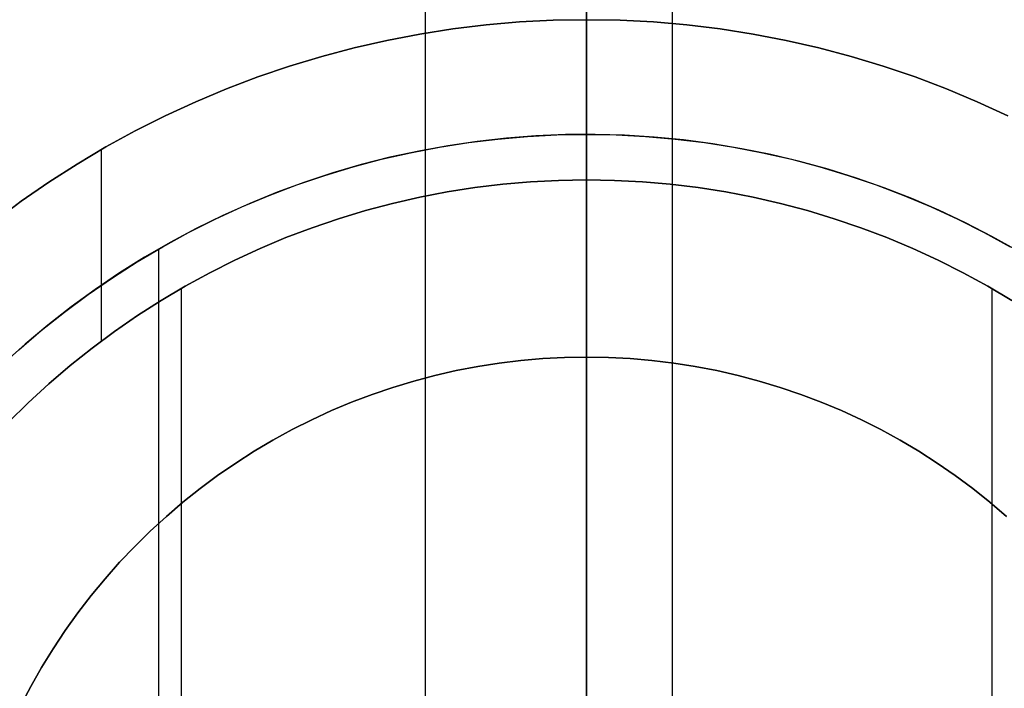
# Model space of a CAD drawing. Header units: millimetres. Extents: x 8926 to 10090, y -5004 to -3986.
# Tile 107 of 256: x 9500 to 9512, y -4350 to -4342. Entities that reach past the tile are written whole.
import ezdxf

# ---------------------------------------------------------------- set-up
doc = ezdxf.new("R2010")
doc.units = ezdxf.units.MM
for name, color, linetype in [('1', 7, 'Continuous'), ('COLOR EXT', 7, 'Continuous'), ('luz', 7, 'Continuous'), ('PLASTICO NEGRO', 7, 'Continuous')]:
    doc.layers.add(name, color=color, linetype=linetype)

msp = doc.modelspace()

# ---------------------------------------------------------------- linework, layer by layer
at = {"layer": '1', "color": 250, "true_color": 0x111111}
for p, q in [((9506.805, -4346.106, 107.478), (9506.805, -4333.503, 107.478)), ((9506.805, -4342.165, 145.478), (9506.805, -4334.578, 145.478)), ((9506.805, -4346.106, 105.128), (9506.805, -4339.488, 105.128)), ((9506.805, -4343.506, 39.307), (9506.805, -4339.57, 39.307)), ((9505.244, -4342.273, 145.478), (9504.858, -4342.334, 145.478)), ((9504.858, -4342.334, 251.51), (9505.244, -4342.273, 251.51)), ((9504.858, -4342.334, 198.494), (9505.244, -4342.273, 198.494)), ((9505.633, -4342.226, 145.478), (9505.244, -4342.273, 145.478)), ((9505.244, -4342.273, 251.51), (9505.633, -4342.226, 251.51)), ((9505.244, -4342.273, 198.494), (9505.633, -4342.226, 198.494)), ((9506.023, -4342.192, 145.478), (9505.633, -4342.226, 145.478)), ((9505.633, -4342.226, 251.51), (9506.023, -4342.192, 251.51)), ((9505.633, -4342.226, 198.494), (9506.023, -4342.192, 198.494)), ((9506.414, -4342.172, 145.478), (9506.023, -4342.192, 145.478)), ((9506.023, -4342.192, 251.51), (9506.414, -4342.172, 251.51)), ((9506.023, -4342.192, 198.494), (9506.414, -4342.172, 198.494)), ((9506.805, -4342.165, 145.478), (9506.414, -4342.172, 145.478)), ((9506.414, -4342.172, 251.51), (9506.805, -4342.165, 251.51)), ((9506.414, -4342.172, 198.494), (9506.805, -4342.165, 198.494)), ((9507.197, -4342.172, 145.478), (9506.805, -4342.165, 145.478)), ((9506.805, -4342.165, 145.478), (9506.805, -4342.165, 251.51)), ((9506.805, -4342.165, 251.51), (9507.197, -4342.172, 251.51)), ((9506.805, -4344.036, 251.51), (9506.805, -4342.165, 251.51)), ((9506.805, -4342.165, 198.494), (9507.197, -4342.172, 198.494)), ((9507.588, -4342.192, 145.478), (9507.197, -4342.172, 145.478)), ((9507.197, -4342.172, 251.51), (9507.588, -4342.192, 251.51)), ((9507.197, -4342.172, 198.494), (9507.588, -4342.192, 198.494)), ((9507.978, -4342.226, 145.478), (9507.588, -4342.192, 145.478)), ((9507.588, -4342.192, 251.51), (9507.978, -4342.226, 251.51)), ((9507.588, -4342.192, 198.494), (9507.978, -4342.226, 198.494)), ((9508.366, -4342.273, 145.478), (9507.978, -4342.226, 145.478)), ((9507.978, -4342.226, 251.51), (9508.366, -4342.273, 251.51)), ((9507.978, -4342.226, 198.494), (9508.366, -4342.273, 198.494)), ((9508.753, -4342.334, 145.478), (9508.366, -4342.273, 145.478)), ((9508.366, -4342.273, 251.51), (9508.753, -4342.334, 251.51)), ((9508.366, -4342.273, 198.494), (9508.753, -4342.334, 198.494)), ((9504.858, -4342.334, 145.478), (9504.473, -4342.408, 145.478)), ((9504.473, -4342.408, 251.51), (9504.858, -4342.334, 251.51)), ((9504.473, -4342.408, 198.494), (9504.858, -4342.334, 198.494)), ((9509.137, -4342.408, 145.478), (9508.753, -4342.334, 145.478)), ((9508.753, -4342.334, 251.51), (9509.137, -4342.408, 251.51)), ((9508.753, -4342.334, 198.494), (9509.137, -4342.408, 198.494)), ((9504.091, -4342.495, 145.478), (9503.713, -4342.595, 145.478)), ((9503.713, -4342.595, 251.51), (9504.091, -4342.495, 251.51)), ((9503.713, -4342.595, 198.494), (9504.091, -4342.495, 198.494)), ((9504.473, -4342.408, 145.478), (9504.091, -4342.495, 145.478)), ((9504.091, -4342.495, 251.51), (9504.473, -4342.408, 251.51)), ((9504.091, -4342.495, 198.494), (9504.473, -4342.408, 198.494)), ((9509.519, -4342.495, 145.478), (9509.137, -4342.408, 145.478)), ((9509.137, -4342.408, 251.51), (9509.519, -4342.495, 251.51)), ((9509.137, -4342.408, 198.494), (9509.519, -4342.495, 198.494)), ((9509.898, -4342.595, 145.478), (9509.519, -4342.495, 145.478)), ((9509.519, -4342.495, 251.51), (9509.898, -4342.595, 251.51)), ((9509.519, -4342.495, 198.494), (9509.898, -4342.595, 198.494)), ((9503.713, -4342.595, 145.478), (9503.338, -4342.708, 145.478)), ((9503.338, -4342.708, 251.51), (9503.713, -4342.595, 251.51)), ((9503.338, -4342.708, 198.494), (9503.713, -4342.595, 198.494)), ((9510.272, -4342.708, 145.478), (9509.898, -4342.595, 145.478)), ((9509.898, -4342.595, 251.51), (9510.272, -4342.708, 251.51)), ((9509.898, -4342.595, 198.494), (9510.272, -4342.708, 198.494)), ((9503.338, -4342.708, 145.478), (9502.968, -4342.834, 145.478)), ((9502.968, -4342.834, 251.51), (9503.338, -4342.708, 251.51)), ((9502.968, -4342.834, 198.494), (9503.338, -4342.708, 198.494)), ((9510.643, -4342.834, 145.478), (9510.272, -4342.708, 145.478)), ((9510.272, -4342.708, 251.51), (9510.643, -4342.834, 251.51)), ((9510.272, -4342.708, 198.494), (9510.643, -4342.834, 198.494)), ((9502.968, -4342.834, 145.478), (9502.602, -4342.973, 145.478)), ((9502.602, -4342.973, 251.51), (9502.968, -4342.834, 251.51)), ((9502.602, -4342.973, 198.494), (9502.968, -4342.834, 198.494)), ((9511.009, -4342.973, 145.478), (9510.643, -4342.834, 145.478)), ((9510.643, -4342.834, 251.51), (9511.009, -4342.973, 251.51)), ((9510.643, -4342.834, 198.494), (9511.009, -4342.973, 198.494)), ((9502.602, -4342.973, 145.478), (9502.241, -4343.125, 145.478)), ((9502.241, -4343.125, 251.51), (9502.602, -4342.973, 251.51)), ((9502.241, -4343.125, 198.494), (9502.602, -4342.973, 198.494)), ((9511.37, -4343.125, 145.478), (9511.009, -4342.973, 145.478)), ((9511.009, -4342.973, 251.51), (9511.37, -4343.125, 251.51)), ((9511.009, -4342.973, 198.494), (9511.37, -4343.125, 198.494)), ((9502.241, -4343.125, 145.478), (9501.885, -4343.288, 145.478)), ((9501.885, -4343.288, 251.51), (9502.241, -4343.125, 251.51)), ((9501.885, -4343.288, 198.494), (9502.241, -4343.125, 198.494)), ((9511.726, -4343.288, 145.478), (9511.37, -4343.125, 145.478)), ((9511.37, -4343.125, 251.51), (9511.726, -4343.288, 251.51)), ((9511.37, -4343.125, 198.494), (9511.726, -4343.288, 198.494)), ((9501.885, -4343.288, 145.478), (9501.535, -4343.464, 145.478)), ((9501.535, -4343.464, 251.51), (9501.885, -4343.288, 251.51)), ((9501.535, -4343.464, 198.494), (9501.885, -4343.288, 198.494)), ((9501.535, -4343.464, 145.478), (9501.192, -4343.652, 145.478)), ((9501.192, -4343.652, 251.51), (9501.535, -4343.464, 251.51)), ((9501.192, -4343.652, 198.494), (9501.535, -4343.464, 198.494)), ((9505.771, -4343.559, 29.079), (9506.115, -4343.529, 29.079)), ((9505.771, -4343.559, 39.307), (9506.115, -4343.529, 39.307)), ((9505.771, -4343.559, 34.193), (9506.115, -4343.529, 34.193)), ((9506.115, -4343.529, 29.079), (9506.46, -4343.512, 29.079)), ((9506.115, -4343.529, 39.307), (9506.46, -4343.512, 39.307)), ((9506.115, -4343.529, 34.193), (9506.46, -4343.512, 34.193)), ((9506.46, -4343.512, 29.079), (9506.805, -4343.506, 29.079)), ((9506.46, -4343.512, 39.307), (9506.805, -4343.506, 39.307)), ((9506.46, -4343.512, 34.193), (9506.805, -4343.506, 34.193)), ((9506.805, -4363.505, 29.079), (9506.805, -4343.506, 29.079)), ((9506.805, -4343.506, 29.079), (9507.15, -4343.512, 29.079)), ((9506.805, -4343.506, 29.079), (9506.805, -4343.506, 39.307)), ((9506.805, -4343.506, 39.307), (9507.15, -4343.512, 39.307)), ((9506.805, -4343.506, 34.193), (9507.15, -4343.512, 34.193)), ((9507.15, -4343.512, 29.079), (9507.495, -4343.529, 29.079)), ((9507.15, -4343.512, 39.307), (9507.495, -4343.529, 39.307)), ((9507.15, -4343.512, 34.193), (9507.495, -4343.529, 34.193)), ((9507.495, -4343.529, 29.079), (9507.839, -4343.559, 29.079)), ((9507.495, -4343.529, 39.307), (9507.839, -4343.559, 39.307)), ((9507.495, -4343.529, 34.193), (9507.839, -4343.559, 34.193)), ((9501.192, -4343.652, 145.478), (9500.855, -4343.852, 145.478)), ((9500.855, -4343.852, 251.51), (9501.192, -4343.652, 251.51)), ((9500.855, -4343.852, 198.494), (9501.192, -4343.652, 198.494)), ((9504.749, -4343.719, 29.079), (9505.088, -4343.654, 29.079)), ((9504.749, -4343.719, 39.307), (9505.088, -4343.654, 39.307)), ((9504.749, -4343.719, 34.193), (9505.088, -4343.654, 34.193)), ((9505.088, -4343.654, 29.079), (9505.429, -4343.601, 29.079)), ((9505.088, -4343.654, 39.307), (9505.429, -4343.601, 39.307)), ((9505.088, -4343.654, 34.193), (9505.429, -4343.601, 34.193)), ((9505.429, -4343.601, 29.079), (9505.771, -4343.559, 29.079)), ((9505.429, -4343.601, 39.307), (9505.771, -4343.559, 39.307)), ((9505.429, -4343.601, 34.193), (9505.771, -4343.559, 34.193)), ((9507.839, -4343.559, 29.079), (9508.182, -4343.601, 29.079)), ((9507.839, -4343.559, 39.307), (9508.182, -4343.601, 39.307)), ((9507.839, -4343.559, 34.193), (9508.182, -4343.601, 34.193)), ((9508.182, -4343.601, 29.079), (9508.523, -4343.654, 29.079)), ((9508.182, -4343.601, 39.307), (9508.523, -4343.654, 39.307)), ((9508.182, -4343.601, 34.193), (9508.523, -4343.654, 34.193)), ((9508.523, -4343.654, 29.079), (9508.862, -4343.719, 29.079)), ((9508.523, -4343.654, 39.307), (9508.862, -4343.719, 39.307)), ((9508.523, -4343.654, 34.193), (9508.862, -4343.719, 34.193)), ((9501.135, -4343.685, 251.51), (9501.135, -4345.922, 251.51)), ((9504.412, -4343.796, 29.079), (9504.749, -4343.719, 29.079)), ((9504.412, -4343.796, 39.307), (9504.749, -4343.719, 39.307)), ((9504.412, -4343.796, 34.193), (9504.749, -4343.719, 34.193)), ((9508.862, -4343.719, 29.079), (9509.198, -4343.796, 29.079)), ((9508.862, -4343.719, 39.307), (9509.198, -4343.796, 39.307)), ((9508.862, -4343.719, 34.193), (9509.198, -4343.796, 34.193)), ((9500.855, -4343.852, 145.478), (9500.525, -4344.063, 145.478)), ((9500.525, -4344.063, 251.51), (9500.855, -4343.852, 251.51)), ((9500.525, -4344.063, 198.494), (9500.855, -4343.852, 198.494)), ((9503.748, -4343.984, 29.079), (9504.079, -4343.885, 29.079)), ((9503.748, -4343.984, 39.307), (9504.079, -4343.885, 39.307)), ((9503.748, -4343.984, 34.193), (9504.079, -4343.885, 34.193)), ((9504.079, -4343.885, 29.079), (9504.412, -4343.796, 29.079)), ((9504.079, -4343.885, 39.307), (9504.412, -4343.796, 39.307)), ((9504.079, -4343.885, 34.193), (9504.412, -4343.796, 34.193)), ((9509.198, -4343.796, 29.079), (9509.532, -4343.885, 29.079)), ((9509.198, -4343.796, 39.307), (9509.532, -4343.885, 39.307)), ((9509.198, -4343.796, 34.193), (9509.532, -4343.885, 34.193)), ((9509.532, -4343.885, 29.079), (9509.863, -4343.984, 29.079)), ((9509.532, -4343.885, 39.307), (9509.863, -4343.984, 39.307)), ((9509.532, -4343.885, 34.193), (9509.863, -4343.984, 34.193)), ((9503.421, -4344.096, 29.079), (9503.748, -4343.984, 29.079)), ((9503.421, -4344.096, 39.307), (9503.748, -4343.984, 39.307)), ((9503.421, -4344.096, 34.193), (9503.748, -4343.984, 34.193)), ((9509.863, -4343.984, 29.079), (9510.189, -4344.096, 29.079)), ((9509.863, -4343.984, 39.307), (9510.189, -4344.096, 39.307)), ((9509.863, -4343.984, 34.193), (9510.189, -4344.096, 34.193)), ((9500.525, -4344.063, 145.478), (9500.203, -4344.285, 145.478)), ((9500.203, -4344.285, 251.51), (9500.525, -4344.063, 251.51)), ((9500.203, -4344.285, 198.494), (9500.525, -4344.063, 198.494)), ((9503.098, -4344.218, 29.079), (9503.421, -4344.096, 29.079)), ((9503.098, -4344.218, 39.307), (9503.421, -4344.096, 39.307)), ((9503.098, -4344.218, 34.193), (9503.421, -4344.096, 34.193)), ((9505.502, -4344.127, 251.51), (9505.826, -4344.087, 251.51)), ((9505.826, -4344.087, 226.51), (9505.502, -4344.127, 226.51)), ((9505.502, -4344.127, 239.01), (9505.826, -4344.087, 239.01)), ((9505.826, -4344.087, 251.51), (9506.152, -4344.059, 251.51)), ((9506.152, -4344.059, 226.51), (9505.826, -4344.087, 226.51)), ((9505.826, -4344.087, 239.01), (9506.152, -4344.059, 239.01)), ((9506.152, -4344.059, 251.51), (9506.478, -4344.042, 251.51)), ((9506.478, -4344.042, 226.51), (9506.152, -4344.059, 226.51)), ((9506.152, -4344.059, 239.01), (9506.478, -4344.042, 239.01)), ((9506.478, -4344.042, 251.51), (9506.805, -4344.036, 251.51)), ((9506.805, -4344.036, 226.51), (9506.478, -4344.042, 226.51)), ((9506.478, -4344.042, 239.01), (9506.805, -4344.036, 239.01)), ((9506.805, -4344.036, 251.51), (9507.132, -4344.042, 251.51)), ((9506.805, -4344.036, 226.51), (9506.805, -4344.036, 251.51)), ((9507.132, -4344.042, 226.51), (9506.805, -4344.036, 226.51)), ((9506.805, -4362.974, 226.51), (9506.805, -4344.036, 226.51)), ((9506.805, -4344.036, 239.01), (9507.132, -4344.042, 239.01)), ((9507.132, -4344.042, 251.51), (9507.459, -4344.059, 251.51)), ((9507.459, -4344.059, 226.51), (9507.132, -4344.042, 226.51)), ((9507.132, -4344.042, 239.01), (9507.459, -4344.059, 239.01)), ((9507.459, -4344.059, 251.51), (9507.784, -4344.087, 251.51)), ((9507.784, -4344.087, 226.51), (9507.459, -4344.059, 226.51)), ((9507.459, -4344.059, 239.01), (9507.784, -4344.087, 239.01)), ((9507.784, -4344.087, 251.51), (9508.109, -4344.127, 251.51)), ((9508.109, -4344.127, 226.51), (9507.784, -4344.087, 226.51)), ((9507.784, -4344.087, 239.01), (9508.109, -4344.127, 239.01)), ((9510.189, -4344.096, 29.079), (9510.512, -4344.218, 29.079)), ((9510.189, -4344.096, 39.307), (9510.512, -4344.218, 39.307)), ((9510.189, -4344.096, 34.193), (9510.512, -4344.218, 34.193)), ((9502.78, -4344.352, 29.079), (9503.098, -4344.218, 29.079)), ((9502.78, -4344.352, 39.307), (9503.098, -4344.218, 39.307)), ((9502.78, -4344.352, 34.193), (9503.098, -4344.218, 34.193)), ((9504.858, -4344.239, 251.51), (9505.179, -4344.177, 251.51)), ((9505.179, -4344.177, 226.51), (9504.858, -4344.239, 226.51)), ((9504.858, -4344.239, 239.01), (9505.179, -4344.177, 239.01)), ((9505.179, -4344.177, 251.51), (9505.502, -4344.127, 251.51)), ((9505.502, -4344.127, 226.51), (9505.179, -4344.177, 226.51)), ((9505.179, -4344.177, 239.01), (9505.502, -4344.127, 239.01)), ((9508.109, -4344.127, 251.51), (9508.432, -4344.177, 251.51)), ((9508.432, -4344.177, 226.51), (9508.109, -4344.127, 226.51)), ((9508.109, -4344.127, 239.01), (9508.432, -4344.177, 239.01)), ((9508.432, -4344.177, 251.51), (9508.753, -4344.239, 251.51)), ((9508.753, -4344.239, 226.51), (9508.432, -4344.177, 226.51)), ((9508.432, -4344.177, 239.01), (9508.753, -4344.239, 239.01)), ((9510.512, -4344.218, 29.079), (9510.83, -4344.352, 29.079)), ((9510.512, -4344.218, 39.307), (9510.83, -4344.352, 39.307)), ((9510.512, -4344.218, 34.193), (9510.83, -4344.352, 34.193)), ((9500.203, -4344.285, 145.478), (9499.889, -4344.519, 145.478)), ((9499.889, -4344.519, 251.51), (9500.203, -4344.285, 251.51)), ((9499.889, -4344.519, 198.494), (9500.203, -4344.285, 198.494)), ((9504.223, -4344.395, 251.51), (9504.539, -4344.312, 251.51)), ((9504.539, -4344.312, 226.51), (9504.223, -4344.395, 226.51)), ((9504.223, -4344.395, 239.01), (9504.539, -4344.312, 239.01)), ((9504.539, -4344.312, 251.51), (9504.858, -4344.239, 251.51)), ((9504.858, -4344.239, 226.51), (9504.539, -4344.312, 226.51)), ((9504.539, -4344.312, 239.01), (9504.858, -4344.239, 239.01)), ((9508.753, -4344.239, 251.51), (9509.071, -4344.312, 251.51)), ((9509.071, -4344.312, 226.51), (9508.753, -4344.239, 226.51)), ((9508.753, -4344.239, 239.01), (9509.071, -4344.312, 239.01)), ((9509.071, -4344.312, 251.51), (9509.387, -4344.395, 251.51)), ((9509.387, -4344.395, 226.51), (9509.071, -4344.312, 226.51)), ((9509.071, -4344.312, 239.01), (9509.387, -4344.395, 239.01)), ((9502.467, -4344.496, 29.079), (9502.78, -4344.352, 29.079)), ((9502.467, -4344.496, 39.307), (9502.78, -4344.352, 39.307)), ((9502.467, -4344.496, 34.193), (9502.78, -4344.352, 34.193)), ((9503.91, -4344.49, 251.51), (9504.223, -4344.395, 251.51)), ((9504.223, -4344.395, 226.51), (9503.91, -4344.49, 226.51)), ((9503.91, -4344.49, 239.01), (9504.223, -4344.395, 239.01)), ((9509.387, -4344.395, 251.51), (9509.7, -4344.49, 251.51)), ((9509.7, -4344.49, 226.51), (9509.387, -4344.395, 226.51)), ((9509.387, -4344.395, 239.01), (9509.7, -4344.49, 239.01)), ((9510.83, -4344.352, 29.079), (9511.144, -4344.496, 29.079)), ((9510.83, -4344.352, 39.307), (9511.144, -4344.496, 39.307)), ((9510.83, -4344.352, 34.193), (9511.144, -4344.496, 34.193)), ((9502.158, -4344.651, 29.079), (9502.467, -4344.496, 29.079)), ((9502.158, -4344.651, 39.307), (9502.467, -4344.496, 39.307)), ((9502.158, -4344.651, 34.193), (9502.467, -4344.496, 34.193)), ((9503.601, -4344.595, 251.51), (9503.91, -4344.49, 251.51)), ((9503.91, -4344.49, 226.51), (9503.601, -4344.595, 226.51)), ((9503.601, -4344.595, 239.01), (9503.91, -4344.49, 239.01)), ((9509.7, -4344.49, 251.51), (9510.01, -4344.595, 251.51)), ((9510.01, -4344.595, 226.51), (9509.7, -4344.49, 226.51)), ((9509.7, -4344.49, 239.01), (9510.01, -4344.595, 239.01)), ((9511.144, -4344.496, 29.079), (9511.452, -4344.651, 29.079)), ((9511.144, -4344.496, 39.307), (9511.452, -4344.651, 39.307)), ((9511.144, -4344.496, 34.193), (9511.452, -4344.651, 34.193)), ((9501.855, -4344.817, 29.079), (9502.158, -4344.651, 29.079)), ((9501.855, -4344.817, 39.307), (9502.158, -4344.651, 39.307)), ((9501.855, -4344.817, 34.193), (9502.158, -4344.651, 34.193)), ((9503.295, -4344.711, 251.51), (9503.601, -4344.595, 251.51)), ((9503.601, -4344.595, 226.51), (9503.295, -4344.711, 226.51)), ((9503.295, -4344.711, 239.01), (9503.601, -4344.595, 239.01)), ((9510.01, -4344.595, 251.51), (9510.315, -4344.711, 251.51)), ((9510.315, -4344.711, 226.51), (9510.01, -4344.595, 226.51)), ((9510.01, -4344.595, 239.01), (9510.315, -4344.711, 239.01)), ((9511.452, -4344.651, 29.079), (9511.755, -4344.817, 29.079)), ((9511.452, -4344.651, 39.307), (9511.755, -4344.817, 39.307)), ((9511.452, -4344.651, 34.193), (9511.755, -4344.817, 34.193)), ((9502.994, -4344.837, 251.51), (9503.295, -4344.711, 251.51)), ((9503.295, -4344.711, 226.51), (9502.994, -4344.837, 226.51)), ((9502.994, -4344.837, 239.01), (9503.295, -4344.711, 239.01)), ((9510.315, -4344.711, 251.51), (9510.617, -4344.837, 251.51)), ((9510.617, -4344.837, 226.51), (9510.315, -4344.711, 226.51)), ((9510.315, -4344.711, 239.01), (9510.617, -4344.837, 239.01)), ((9501.558, -4344.993, 29.079), (9501.855, -4344.817, 29.079)), ((9501.558, -4344.993, 39.307), (9501.855, -4344.817, 39.307)), ((9501.558, -4344.993, 34.193), (9501.855, -4344.817, 34.193)), ((9501.805, -4344.845, 29.079), (9501.805, -4362.165, 29.079)), ((9502.697, -4344.974, 251.51), (9502.994, -4344.837, 251.51)), ((9502.994, -4344.837, 226.51), (9502.697, -4344.974, 226.51)), ((9502.697, -4344.974, 239.01), (9502.994, -4344.837, 239.01)), ((9510.617, -4344.837, 251.51), (9510.914, -4344.974, 251.51)), ((9510.914, -4344.974, 226.51), (9510.617, -4344.837, 226.51)), ((9510.617, -4344.837, 239.01), (9510.914, -4344.974, 239.01)), ((9501.268, -4345.179, 29.079), (9501.558, -4344.993, 29.079)), ((9501.268, -4345.179, 39.307), (9501.558, -4344.993, 39.307)), ((9501.268, -4345.179, 34.193), (9501.558, -4344.993, 34.193)), ((9502.405, -4345.121, 251.51), (9502.697, -4344.974, 251.51)), ((9502.697, -4344.974, 226.51), (9502.405, -4345.121, 226.51)), ((9502.405, -4345.121, 239.01), (9502.697, -4344.974, 239.01)), ((9510.914, -4344.974, 251.51), (9511.206, -4345.121, 251.51)), ((9511.206, -4345.121, 226.51), (9510.914, -4344.974, 226.51)), ((9510.914, -4344.974, 239.01), (9511.206, -4345.121, 239.01)), ((9502.118, -4345.278, 251.51), (9502.405, -4345.121, 251.51)), ((9502.405, -4345.121, 226.51), (9502.118, -4345.278, 226.51)), ((9502.118, -4345.278, 239.01), (9502.405, -4345.121, 239.01)), ((9511.206, -4345.121, 251.51), (9511.492, -4345.278, 251.51)), ((9511.492, -4345.278, 226.51), (9511.206, -4345.121, 226.51)), ((9511.206, -4345.121, 239.01), (9511.492, -4345.278, 239.01)), ((9500.984, -4345.375, 29.079), (9501.268, -4345.179, 29.079)), ((9500.984, -4345.375, 39.307), (9501.268, -4345.179, 39.307)), ((9500.984, -4345.375, 34.193), (9501.268, -4345.179, 34.193)), ((9500.706, -4345.581, 29.079), (9500.984, -4345.375, 29.079)), ((9500.706, -4345.581, 39.307), (9500.984, -4345.375, 39.307)), ((9500.706, -4345.581, 34.193), (9500.984, -4345.375, 34.193)), ((9501.837, -4345.445, 251.51), (9502.118, -4345.278, 251.51)), ((9502.118, -4345.278, 226.51), (9501.837, -4345.445, 226.51)), ((9501.837, -4345.445, 239.01), (9502.118, -4345.278, 239.01)), ((9502.071, -4345.305, 226.51), (9502.071, -4361.706, 226.51)), ((9511.492, -4345.278, 251.51), (9511.774, -4345.445, 251.51)), ((9511.774, -4345.445, 226.51), (9511.492, -4345.278, 226.51)), ((9511.492, -4345.278, 239.01), (9511.774, -4345.445, 239.01)), ((9511.54, -4345.305, 226.51), (9511.54, -4361.706, 226.51)), ((9501.562, -4345.621, 251.51), (9501.837, -4345.445, 251.51)), ((9501.837, -4345.445, 226.51), (9501.562, -4345.621, 226.51)), ((9501.562, -4345.621, 239.01), (9501.837, -4345.445, 239.01)), ((9500.437, -4345.796, 29.079), (9500.706, -4345.581, 29.079)), ((9500.437, -4345.796, 39.307), (9500.706, -4345.581, 39.307)), ((9500.437, -4345.796, 34.193), (9500.706, -4345.581, 34.193)), ((9501.293, -4345.807, 251.51), (9501.562, -4345.621, 251.51)), ((9501.562, -4345.621, 226.51), (9501.293, -4345.807, 226.51)), ((9501.293, -4345.807, 239.01), (9501.562, -4345.621, 239.01)), ((9500.174, -4346.02, 29.079), (9500.437, -4345.796, 29.079)), ((9500.174, -4346.02, 39.307), (9500.437, -4345.796, 39.307)), ((9500.174, -4346.02, 34.193), (9500.437, -4345.796, 34.193)), ((9501.03, -4346.001, 251.51), (9501.293, -4345.807, 251.51)), ((9501.293, -4345.807, 226.51), (9501.03, -4346.001, 226.51)), ((9501.03, -4346.001, 239.01), (9501.293, -4345.807, 239.01)), ((9500.775, -4346.205, 251.51), (9501.03, -4346.001, 251.51)), ((9501.03, -4346.001, 226.51), (9500.775, -4346.205, 226.51)), ((9500.775, -4346.205, 239.01), (9501.03, -4346.001, 239.01)), ((9505.787, -4346.176, 105.128), (9505.534, -4346.216, 105.128)), ((9505.534, -4346.216, 107.478), (9505.787, -4346.176, 107.478)), ((9505.534, -4346.216, 106.303), (9505.787, -4346.176, 106.303)), ((9506.04, -4346.145, 105.128), (9505.787, -4346.176, 105.128)), ((9505.787, -4346.176, 107.478), (9506.04, -4346.145, 107.478)), ((9505.787, -4346.176, 106.303), (9506.04, -4346.145, 106.303)), ((9506.295, -4346.123, 105.128), (9506.04, -4346.145, 105.128)), ((9506.04, -4346.145, 107.478), (9506.295, -4346.123, 107.478)), ((9506.04, -4346.145, 106.303), (9506.295, -4346.123, 106.303)), ((9506.55, -4346.11, 105.128), (9506.295, -4346.123, 105.128)), ((9506.295, -4346.123, 107.478), (9506.55, -4346.11, 107.478)), ((9506.295, -4346.123, 106.303), (9506.55, -4346.11, 106.303)), ((9506.805, -4346.106, 105.128), (9506.55, -4346.11, 105.128)), ((9506.55, -4346.11, 107.478), (9506.805, -4346.106, 107.478)), ((9506.55, -4346.11, 106.303), (9506.805, -4346.106, 106.303)), ((9507.061, -4346.11, 105.128), (9506.805, -4346.106, 105.128)), ((9506.805, -4346.106, 105.128), (9506.805, -4346.106, 107.478)), ((9506.805, -4346.106, 107.478), (9507.061, -4346.11, 107.478)), ((9506.805, -4346.106, 106.303), (9507.061, -4346.11, 106.303)), ((9507.316, -4346.123, 105.128), (9507.061, -4346.11, 105.128)), ((9507.061, -4346.11, 107.478), (9507.316, -4346.123, 107.478)), ((9507.061, -4346.11, 106.303), (9507.316, -4346.123, 106.303)), ((9507.57, -4346.145, 105.128), (9507.316, -4346.123, 105.128)), ((9507.316, -4346.123, 107.478), (9507.57, -4346.145, 107.478)), ((9507.316, -4346.123, 106.303), (9507.57, -4346.145, 106.303)), ((9507.824, -4346.176, 105.128), (9507.57, -4346.145, 105.128)), ((9507.57, -4346.145, 107.478), (9507.824, -4346.176, 107.478)), ((9507.57, -4346.145, 106.303), (9507.824, -4346.176, 106.303)), ((9508.076, -4346.216, 105.128), (9507.824, -4346.176, 105.128)), ((9507.824, -4346.176, 107.478), (9508.076, -4346.216, 107.478)), ((9507.824, -4346.176, 106.303), (9508.076, -4346.216, 106.303)), ((9500.526, -4346.418, 251.51), (9500.775, -4346.205, 251.51)), ((9500.775, -4346.205, 226.51), (9500.526, -4346.418, 226.51)), ((9500.526, -4346.418, 239.01), (9500.775, -4346.205, 239.01)), ((9505.283, -4346.264, 105.128), (9505.034, -4346.321, 105.128)), ((9505.034, -4346.321, 107.478), (9505.283, -4346.264, 107.478)), ((9505.034, -4346.321, 106.303), (9505.283, -4346.264, 106.303)), ((9505.534, -4346.216, 105.128), (9505.283, -4346.264, 105.128)), ((9505.283, -4346.264, 107.478), (9505.534, -4346.216, 107.478)), ((9505.283, -4346.264, 106.303), (9505.534, -4346.216, 106.303)), ((9508.327, -4346.264, 105.128), (9508.076, -4346.216, 105.128)), ((9508.076, -4346.216, 107.478), (9508.327, -4346.264, 107.478)), ((9508.076, -4346.216, 106.303), (9508.327, -4346.264, 106.303)), ((9508.576, -4346.321, 105.128), (9508.327, -4346.264, 105.128)), ((9508.327, -4346.264, 107.478), (9508.576, -4346.321, 107.478)), ((9508.327, -4346.264, 106.303), (9508.576, -4346.321, 106.303)), ((9500.285, -4346.639, 251.51), (9500.526, -4346.418, 251.51)), ((9500.526, -4346.418, 226.51), (9500.285, -4346.639, 226.51)), ((9500.285, -4346.639, 239.01), (9500.526, -4346.418, 239.01)), ((9504.787, -4346.386, 105.128), (9504.543, -4346.46, 105.128)), ((9504.543, -4346.46, 107.478), (9504.787, -4346.386, 107.478)), ((9504.543, -4346.46, 106.303), (9504.787, -4346.386, 106.303)), ((9505.034, -4346.321, 105.128), (9504.787, -4346.386, 105.128)), ((9504.787, -4346.386, 107.478), (9505.034, -4346.321, 107.478)), ((9504.787, -4346.386, 106.303), (9505.034, -4346.321, 106.303)), ((9508.823, -4346.386, 105.128), (9508.576, -4346.321, 105.128)), ((9508.576, -4346.321, 107.478), (9508.823, -4346.386, 107.478)), ((9508.576, -4346.321, 106.303), (9508.823, -4346.386, 106.303)), ((9509.068, -4346.46, 105.128), (9508.823, -4346.386, 105.128)), ((9508.823, -4346.386, 107.478), (9509.068, -4346.46, 107.478)), ((9508.823, -4346.386, 106.303), (9509.068, -4346.46, 106.303)), ((9504.543, -4346.46, 105.128), (9504.301, -4346.542, 105.128)), ((9504.301, -4346.542, 107.478), (9504.543, -4346.46, 107.478)), ((9504.301, -4346.542, 106.303), (9504.543, -4346.46, 106.303)), ((9509.309, -4346.542, 105.128), (9509.068, -4346.46, 105.128)), ((9509.068, -4346.46, 107.478), (9509.309, -4346.542, 107.478)), ((9509.068, -4346.46, 106.303), (9509.309, -4346.542, 106.303)), ((9500.052, -4346.868, 251.51), (9500.285, -4346.639, 251.51)), ((9500.285, -4346.639, 226.51), (9500.052, -4346.868, 226.51)), ((9500.052, -4346.868, 239.01), (9500.285, -4346.639, 239.01)), ((9504.062, -4346.633, 105.128), (9503.827, -4346.732, 105.128)), ((9503.827, -4346.732, 107.478), (9504.062, -4346.633, 107.478)), ((9503.827, -4346.732, 106.303), (9504.062, -4346.633, 106.303)), ((9504.301, -4346.542, 105.128), (9504.062, -4346.633, 105.128)), ((9504.062, -4346.633, 107.478), (9504.301, -4346.542, 107.478)), ((9504.062, -4346.633, 106.303), (9504.301, -4346.542, 106.303)), ((9509.548, -4346.633, 105.128), (9509.309, -4346.542, 105.128)), ((9509.309, -4346.542, 107.478), (9509.548, -4346.633, 107.478)), ((9509.309, -4346.542, 106.303), (9509.548, -4346.633, 106.303)), ((9509.784, -4346.732, 105.128), (9509.548, -4346.633, 105.128)), ((9509.548, -4346.633, 107.478), (9509.784, -4346.732, 107.478)), ((9509.548, -4346.633, 106.303), (9509.784, -4346.732, 106.303)), ((9503.827, -4346.732, 105.128), (9503.595, -4346.838, 105.128)), ((9503.595, -4346.838, 107.478), (9503.827, -4346.732, 107.478)), ((9503.595, -4346.838, 106.303), (9503.827, -4346.732, 106.303)), ((9510.016, -4346.838, 105.128), (9509.784, -4346.732, 105.128)), ((9509.784, -4346.732, 107.478), (9510.016, -4346.838, 107.478)), ((9509.784, -4346.732, 106.303), (9510.016, -4346.838, 106.303)), ((9503.595, -4346.838, 105.128), (9503.366, -4346.953, 105.128)), ((9503.366, -4346.953, 107.478), (9503.595, -4346.838, 107.478)), ((9503.366, -4346.953, 106.303), (9503.595, -4346.838, 106.303)), ((9510.244, -4346.953, 105.128), (9510.016, -4346.838, 105.128)), ((9510.016, -4346.838, 107.478), (9510.244, -4346.953, 107.478)), ((9510.016, -4346.838, 106.303), (9510.244, -4346.953, 106.303)), ((9503.366, -4346.953, 105.128), (9503.142, -4347.076, 105.128)), ((9503.142, -4347.076, 107.478), (9503.366, -4346.953, 107.478)), ((9503.142, -4347.076, 106.303), (9503.366, -4346.953, 106.303)), ((9510.468, -4347.076, 105.128), (9510.244, -4346.953, 105.128)), ((9510.244, -4346.953, 107.478), (9510.468, -4347.076, 107.478)), ((9510.244, -4346.953, 106.303), (9510.468, -4347.076, 106.303)), ((9503.142, -4347.076, 105.128), (9502.923, -4347.206, 105.128)), ((9502.923, -4347.206, 107.478), (9503.142, -4347.076, 107.478)), ((9502.923, -4347.206, 106.303), (9503.142, -4347.076, 106.303)), ((9510.688, -4347.206, 105.128), (9510.468, -4347.076, 105.128)), ((9510.468, -4347.076, 107.478), (9510.688, -4347.206, 107.478)), ((9510.468, -4347.076, 106.303), (9510.688, -4347.206, 106.303)), ((9502.923, -4347.206, 105.128), (9502.708, -4347.344, 105.128)), ((9502.708, -4347.344, 107.478), (9502.923, -4347.206, 107.478)), ((9502.708, -4347.344, 106.303), (9502.923, -4347.206, 106.303)), ((9510.903, -4347.344, 105.128), (9510.688, -4347.206, 105.128)), ((9510.688, -4347.206, 107.478), (9510.903, -4347.344, 107.478)), ((9510.688, -4347.206, 106.303), (9510.903, -4347.344, 106.303)), ((9502.708, -4347.344, 105.128), (9502.497, -4347.489, 105.128)), ((9502.497, -4347.489, 107.478), (9502.708, -4347.344, 107.478)), ((9502.497, -4347.489, 106.303), (9502.708, -4347.344, 106.303)), ((9511.113, -4347.489, 105.128), (9510.903, -4347.344, 105.128)), ((9510.903, -4347.344, 107.478), (9511.113, -4347.489, 107.478)), ((9510.903, -4347.344, 106.303), (9511.113, -4347.489, 106.303)), ((9502.497, -4347.489, 105.128), (9502.292, -4347.641, 105.128)), ((9502.292, -4347.641, 107.478), (9502.497, -4347.489, 107.478)), ((9502.292, -4347.641, 106.303), (9502.497, -4347.489, 106.303)), ((9511.318, -4347.641, 105.128), (9511.113, -4347.489, 105.128)), ((9511.113, -4347.489, 107.478), (9511.318, -4347.641, 107.478)), ((9511.113, -4347.489, 106.303), (9511.318, -4347.641, 106.303)), ((9502.292, -4347.641, 105.128), (9502.092, -4347.801, 105.128)), ((9502.092, -4347.801, 107.478), (9502.292, -4347.641, 107.478)), ((9502.092, -4347.801, 106.303), (9502.292, -4347.641, 106.303)), ((9511.518, -4347.801, 105.128), (9511.318, -4347.641, 105.128)), ((9511.318, -4347.641, 107.478), (9511.518, -4347.801, 107.478)), ((9511.318, -4347.641, 106.303), (9511.518, -4347.801, 106.303)), ((9502.092, -4347.801, 105.128), (9501.898, -4347.967, 105.128)), ((9501.898, -4347.967, 107.478), (9502.092, -4347.801, 107.478)), ((9501.898, -4347.967, 106.303), (9502.092, -4347.801, 106.303)), ((9511.712, -4347.967, 105.128), (9511.518, -4347.801, 105.128)), ((9511.518, -4347.801, 107.478), (9511.712, -4347.967, 107.478)), ((9511.518, -4347.801, 106.303), (9511.712, -4347.967, 106.303)), ((9501.898, -4347.967, 105.128), (9501.71, -4348.139, 105.128)), ((9501.71, -4348.139, 107.478), (9501.898, -4347.967, 107.478)), ((9501.71, -4348.139, 106.303), (9501.898, -4347.967, 106.303)), ((9501.71, -4348.139, 105.128), (9501.528, -4348.318, 105.128)), ((9501.528, -4348.318, 107.478), (9501.71, -4348.139, 107.478)), ((9501.528, -4348.318, 106.303), (9501.71, -4348.139, 106.303)), ((9501.528, -4348.318, 105.128), (9501.352, -4348.504, 105.128)), ((9501.352, -4348.504, 107.478), (9501.528, -4348.318, 107.478)), ((9501.352, -4348.504, 106.303), (9501.528, -4348.318, 106.303)), ((9501.352, -4348.504, 105.128), (9501.183, -4348.695, 105.128)), ((9501.183, -4348.695, 107.478), (9501.352, -4348.504, 107.478)), ((9501.183, -4348.695, 106.303), (9501.352, -4348.504, 106.303)), ((9501.183, -4348.695, 105.128), (9501.02, -4348.892, 105.128)), ((9501.02, -4348.892, 107.478), (9501.183, -4348.695, 107.478)), ((9501.02, -4348.892, 106.303), (9501.183, -4348.695, 106.303)), ((9501.02, -4348.892, 105.128), (9500.864, -4349.094, 105.128)), ((9500.864, -4349.094, 107.478), (9501.02, -4348.892, 107.478)), ((9500.864, -4349.094, 106.303), (9501.02, -4348.892, 106.303)), ((9500.864, -4349.094, 105.128), (9500.715, -4349.302, 105.128)), ((9500.715, -4349.302, 107.478), (9500.864, -4349.094, 107.478)), ((9500.715, -4349.302, 106.303), (9500.864, -4349.094, 106.303)), ((9500.715, -4349.302, 105.128), (9500.574, -4349.515, 105.128)), ((9500.574, -4349.515, 107.478), (9500.715, -4349.302, 107.478)), ((9500.574, -4349.515, 106.303), (9500.715, -4349.302, 106.303)), ((9500.574, -4349.515, 105.128), (9500.44, -4349.732, 105.128)), ((9500.44, -4349.732, 107.478), (9500.574, -4349.515, 107.478)), ((9500.44, -4349.732, 106.303), (9500.574, -4349.515, 106.303)), ((9500.44, -4349.732, 105.128), (9500.314, -4349.954, 105.128)), ((9500.314, -4349.954, 107.478), (9500.44, -4349.732, 107.478)), ((9500.314, -4349.954, 106.303), (9500.44, -4349.732, 106.303)), ((9500.314, -4349.954, 105.128), (9500.195, -4350.18, 105.128)), ((9500.195, -4350.18, 107.478), (9500.314, -4349.954, 107.478)), ((9500.195, -4350.18, 106.303), (9500.314, -4349.954, 106.303))]:
    msp.add_line(p, q, dxfattribs=at)
at = {"layer": 'COLOR EXT', "color": 30, "true_color": 0xff8d00}
for p, q in [((9507.804, -4330.931, 16.262), (9507.804, -4371.218, 16.262)), ((9504.919, -4331.828, 19.762), (9504.919, -4350.646, 19.762))]:
    msp.add_line(p, q, dxfattribs=at)
at = {"layer": 'luz', "color": 7, "true_color": 0xffffff}
for p, q in [((9506.805, -4337.976, -18.81), (9506.805, -4343.145, -18.44)), ((9506.805, -4340.418, -13.69), (9506.805, -4346.958, -13.351)), ((9506.805, -4343.145, -18.44), (9506.805, -4348.323, -18.25)), ((9506.805, -4346.958, -13.351), (9506.805, -4353.505, -13.238)), ((9506.805, -4348.323, -18.25), (9506.805, -4353.505, -18.238))]:
    msp.add_line(p, q, dxfattribs=at)
at = {"layer": 'PLASTICO NEGRO', "color": 254, "true_color": 0xcad1ee}
for p, q in [((9506.215, -4343.523, 29.562), (9505.871, -4343.549, 29.562)), ((9506.215, -4343.523, 31.062), (9505.871, -4343.549, 31.062)), ((9506.215, -4343.523, 30.312), (9505.871, -4343.549, 30.312)), ((9506.56, -4343.508, 29.562), (9506.215, -4343.523, 29.562)), ((9506.56, -4343.508, 31.062), (9506.215, -4343.523, 31.062)), ((9506.56, -4343.508, 30.312), (9506.215, -4343.523, 30.312)), ((9506.905, -4343.506, 29.562), (9506.56, -4343.508, 29.562)), ((9506.905, -4343.506, 31.062), (9506.56, -4343.508, 31.062)), ((9506.905, -4343.506, 30.312), (9506.56, -4343.508, 30.312)), ((9507.25, -4343.515, 29.562), (9506.905, -4343.506, 29.562)), ((9507.25, -4343.515, 31.062), (9506.905, -4343.506, 31.062)), ((9507.25, -4343.515, 30.312), (9506.905, -4343.506, 30.312)), ((9507.595, -4343.537, 29.562), (9507.25, -4343.515, 29.562)), ((9507.595, -4343.537, 31.062), (9507.25, -4343.515, 31.062)), ((9507.595, -4343.537, 30.312), (9507.25, -4343.515, 30.312)), ((9507.939, -4343.57, 29.562), (9507.595, -4343.537, 29.562)), ((9507.939, -4343.57, 31.062), (9507.595, -4343.537, 31.062)), ((9507.939, -4343.57, 30.312), (9507.595, -4343.537, 30.312)), ((9505.186, -4343.637, 29.562), (9504.847, -4343.699, 29.562)), ((9505.186, -4343.637, 31.062), (9504.847, -4343.699, 31.062)), ((9505.186, -4343.637, 30.312), (9504.847, -4343.699, 30.312)), ((9505.528, -4343.587, 29.562), (9505.186, -4343.637, 29.562)), ((9505.528, -4343.587, 31.062), (9505.186, -4343.637, 31.062)), ((9505.528, -4343.587, 30.312), (9505.186, -4343.637, 30.312)), ((9505.871, -4343.549, 29.562), (9505.528, -4343.587, 29.562)), ((9505.871, -4343.549, 31.062), (9505.528, -4343.587, 31.062)), ((9505.871, -4343.549, 30.312), (9505.528, -4343.587, 30.312)), ((9508.281, -4343.615, 29.562), (9507.939, -4343.57, 29.562)), ((9508.281, -4343.615, 31.062), (9507.939, -4343.57, 31.062)), ((9508.281, -4343.615, 30.312), (9507.939, -4343.57, 30.312)), ((9508.621, -4343.672, 29.562), (9508.281, -4343.615, 29.562)), ((9508.621, -4343.672, 31.062), (9508.281, -4343.615, 31.062)), ((9508.621, -4343.672, 30.312), (9508.281, -4343.615, 30.312)), ((9504.509, -4343.772, 29.562), (9504.175, -4343.857, 29.562)), ((9504.509, -4343.772, 31.062), (9504.175, -4343.857, 31.062)), ((9504.509, -4343.772, 30.312), (9504.175, -4343.857, 30.312)), ((9504.847, -4343.699, 29.562), (9504.509, -4343.772, 29.562)), ((9504.847, -4343.699, 31.062), (9504.509, -4343.772, 31.062)), ((9504.847, -4343.699, 30.312), (9504.509, -4343.772, 30.312)), ((9508.96, -4343.74, 29.562), (9508.621, -4343.672, 29.562)), ((9508.96, -4343.74, 31.062), (9508.621, -4343.672, 31.062)), ((9508.96, -4343.74, 30.312), (9508.621, -4343.672, 30.312)), ((9509.296, -4343.82, 29.562), (9508.96, -4343.74, 29.562)), ((9509.296, -4343.82, 31.062), (9508.96, -4343.74, 31.062)), ((9509.296, -4343.82, 30.312), (9508.96, -4343.74, 30.312)), ((9504.175, -4343.857, 29.562), (9503.843, -4343.954, 29.562)), ((9504.175, -4343.857, 31.062), (9503.843, -4343.954, 31.062)), ((9504.175, -4343.857, 30.312), (9503.843, -4343.954, 30.312)), ((9509.628, -4343.912, 29.562), (9509.296, -4343.82, 29.562)), ((9509.628, -4343.912, 31.062), (9509.296, -4343.82, 31.062)), ((9509.628, -4343.912, 30.312), (9509.296, -4343.82, 30.312)), ((9503.843, -4343.954, 29.562), (9503.516, -4344.062, 29.562)), ((9503.843, -4343.954, 31.062), (9503.516, -4344.062, 31.062)), ((9503.843, -4343.954, 30.312), (9503.516, -4344.062, 30.312)), ((9509.958, -4344.015, 29.562), (9509.628, -4343.912, 29.562)), ((9509.958, -4344.015, 31.062), (9509.628, -4343.912, 31.062)), ((9509.958, -4344.015, 30.312), (9509.628, -4343.912, 30.312)), ((9503.516, -4344.062, 29.562), (9503.192, -4344.181, 29.562)), ((9503.516, -4344.062, 31.062), (9503.192, -4344.181, 31.062)), ((9503.516, -4344.062, 30.312), (9503.192, -4344.181, 30.312)), ((9510.283, -4344.13, 29.562), (9509.958, -4344.015, 29.562)), ((9510.283, -4344.13, 31.062), (9509.958, -4344.015, 31.062)), ((9510.283, -4344.13, 30.312), (9509.958, -4344.015, 30.312)), ((9503.192, -4344.181, 29.562), (9502.872, -4344.311, 29.562)), ((9503.192, -4344.181, 31.062), (9502.872, -4344.311, 31.062)), ((9503.192, -4344.181, 30.312), (9502.872, -4344.311, 30.312)), ((9510.605, -4344.255, 29.562), (9510.283, -4344.13, 29.562)), ((9510.605, -4344.255, 31.062), (9510.283, -4344.13, 31.062)), ((9510.605, -4344.255, 30.312), (9510.283, -4344.13, 30.312)), ((9502.872, -4344.311, 29.562), (9502.557, -4344.453, 29.562)), ((9502.872, -4344.311, 31.062), (9502.557, -4344.453, 31.062)), ((9502.872, -4344.311, 30.312), (9502.557, -4344.453, 30.312)), ((9510.922, -4344.392, 29.562), (9510.605, -4344.255, 29.562)), ((9510.922, -4344.392, 31.062), (9510.605, -4344.255, 31.062)), ((9510.922, -4344.392, 30.312), (9510.605, -4344.255, 30.312)), ((9502.557, -4344.453, 29.562), (9502.247, -4344.605, 29.562)), ((9502.557, -4344.453, 31.062), (9502.247, -4344.605, 31.062)), ((9502.557, -4344.453, 30.312), (9502.247, -4344.605, 30.312)), ((9511.234, -4344.54, 29.562), (9510.922, -4344.392, 29.562)), ((9511.234, -4344.54, 31.062), (9510.922, -4344.392, 31.062)), ((9511.234, -4344.54, 30.312), (9510.922, -4344.392, 30.312)), ((9511.541, -4344.698, 29.562), (9511.234, -4344.54, 29.562)), ((9511.541, -4344.698, 31.062), (9511.234, -4344.54, 31.062)), ((9511.541, -4344.698, 30.312), (9511.234, -4344.54, 30.312)), ((9502.247, -4344.605, 29.562), (9501.942, -4344.767, 29.562)), ((9502.247, -4344.605, 31.062), (9501.942, -4344.767, 31.062)), ((9502.247, -4344.605, 30.312), (9501.942, -4344.767, 30.312)), ((9501.942, -4344.767, 29.562), (9501.644, -4344.94, 29.562)), ((9501.942, -4344.767, 31.062), (9501.644, -4344.94, 31.062)), ((9501.942, -4344.767, 30.312), (9501.644, -4344.94, 30.312)), ((9511.842, -4344.866, 29.562), (9511.541, -4344.698, 29.562)), ((9511.842, -4344.866, 31.062), (9511.541, -4344.698, 31.062)), ((9511.842, -4344.866, 30.312), (9511.541, -4344.698, 30.312)), ((9501.644, -4344.94, 29.562), (9501.351, -4345.124, 29.562)), ((9501.644, -4344.94, 31.062), (9501.351, -4345.124, 31.062)), ((9501.644, -4344.94, 30.312), (9501.351, -4345.124, 30.312)), ((9501.351, -4345.124, 29.562), (9501.065, -4345.317, 29.562)), ((9501.351, -4345.124, 31.062), (9501.065, -4345.317, 31.062)), ((9501.351, -4345.124, 30.312), (9501.065, -4345.317, 30.312)), ((9501.065, -4345.317, 29.562), (9500.786, -4345.52, 29.562)), ((9501.065, -4345.317, 31.062), (9500.786, -4345.52, 31.062)), ((9501.065, -4345.317, 30.312), (9500.786, -4345.52, 30.312)), ((9500.786, -4345.52, 29.562), (9500.514, -4345.732, 29.562)), ((9500.786, -4345.52, 31.062), (9500.514, -4345.732, 31.062)), ((9500.786, -4345.52, 30.312), (9500.514, -4345.732, 30.312)), ((9500.514, -4345.732, 29.562), (9500.249, -4345.954, 29.562)), ((9500.514, -4345.732, 31.062), (9500.249, -4345.954, 31.062)), ((9500.514, -4345.732, 30.312), (9500.249, -4345.954, 30.312)), ((9500.249, -4345.954, 29.562), (9499.993, -4346.185, 29.562)), ((9500.249, -4345.954, 31.062), (9499.993, -4346.185, 31.062)), ((9500.249, -4345.954, 30.312), (9499.993, -4346.185, 30.312))]:
    msp.add_line(p, q, dxfattribs=at)

doc.saveas('drawing.dxf')
